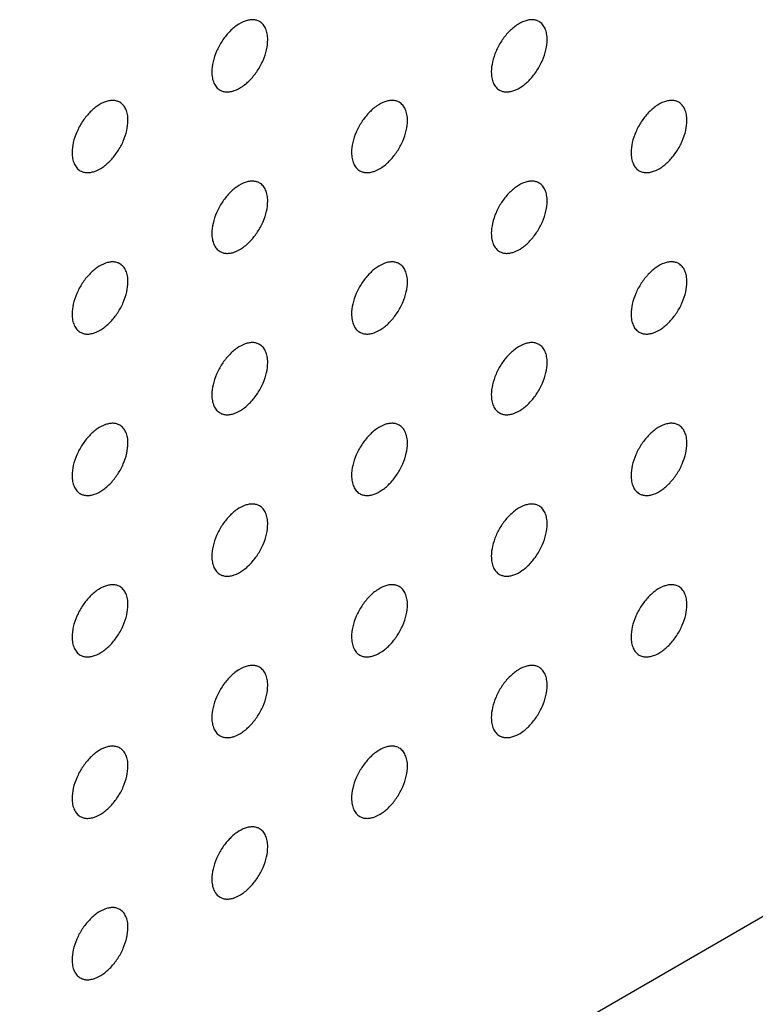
# Model space of a CAD drawing. Header units: inches. Extents: x 0 to 34, y 0 to 22.
# Tile 69 of 176: x 28.066 to 28.438, y 6.951 to 7.449. Entities that reach past the tile are written whole.
import ezdxf

# ---------------------------------------------------------------- set-up
doc = ezdxf.new("R2010")
doc.units = ezdxf.units.IN
doc.header["$LTSCALE"] = 1.87
doc.header["$MEASUREMENT"] = 0
doc.layers.add('02___PRT_ALL_AXES', color=7, linetype='CONTINUOUS')
doc.layers.add('03___PRT_ALL_CURVES', color=7, linetype='CONTINUOUS')

msp = doc.modelspace()

# ---------------------------------------------------------------- linework, layer by layer
at = {"layer": '02___PRT_ALL_AXES', "color": 7, "linetype": 'CONTINUOUS'}
for points, knots in [([(28.1873, 7.44812), (28.1868, 7.4484), (28.18572, 7.44886), (28.18392, 7.44912), (28.182, 7.44897), (28.1792, 7.44823), (28.17562, 7.44628), (28.17167, 7.44277), (28.16817, 7.4383), (28.16541, 7.43322), (28.16364, 7.42793), (28.16315, 7.42434), (28.16315, 7.42263)], [0, 0, 0, 0, 0.042842, 0.087441, 0.135298, 0.187275, 0.304489, 0.438213, 0.582466, 0.729664, 0.871609, 1, 1, 1, 1]), ([(28.19144, 7.43897), (28.19144, 7.43997), (28.19128, 7.4419), (28.1905, 7.44454), (28.1892, 7.4467), (28.18796, 7.44774), (28.1873, 7.44812)], [0, 0, 0, 0, 0.288094, 0.548173, 0.782164, 1, 1, 1, 1]), ([(28.32872, 7.44813), (28.32823, 7.44841), (28.32714, 7.44886), (28.32535, 7.44913), (28.32342, 7.44898), (28.32062, 7.44824), (28.31704, 7.44628), (28.31309, 7.44278), (28.30959, 7.43831), (28.30683, 7.43322), (28.30506, 7.42794), (28.30458, 7.42435), (28.30458, 7.42264)], [0, 0, 0, 0, 0.042842, 0.087441, 0.135298, 0.187275, 0.304489, 0.438213, 0.582466, 0.729664, 0.871609, 1, 1, 1, 1]), ([(28.33286, 7.43897), (28.33286, 7.43998), (28.3327, 7.4419), (28.33192, 7.44455), (28.33062, 7.44671), (28.32938, 7.44775), (28.32872, 7.44813)], [0, 0, 0, 0, 0.288094, 0.548173, 0.782164, 1, 1, 1, 1]), ([(28.1673, 7.41348), (28.16779, 7.4132), (28.16888, 7.41274), (28.17067, 7.41248), (28.1726, 7.41263), (28.1754, 7.41337), (28.17898, 7.41532), (28.18293, 7.41883), (28.18642, 7.4233), (28.18918, 7.42838), (28.19095, 7.43367), (28.19144, 7.43726), (28.19144, 7.43897)], [0, 0, 0, 0, 0.042842, 0.087441, 0.135298, 0.187275, 0.304489, 0.438213, 0.582466, 0.729664, 0.871609, 1, 1, 1, 1]), ([(28.30872, 7.41349), (28.30921, 7.4132), (28.3103, 7.41275), (28.31209, 7.41249), (28.31402, 7.41263), (28.31682, 7.41338), (28.3204, 7.41533), (28.32435, 7.41883), (28.32784, 7.42331), (28.3306, 7.42839), (28.33237, 7.43367), (28.33286, 7.43727), (28.33286, 7.43897)], [0, 0, 0, 0, 0.042842, 0.087441, 0.135298, 0.187275, 0.304489, 0.438213, 0.582466, 0.729664, 0.871609, 1, 1, 1, 1]), ([(28.16315, 7.42263), (28.16315, 7.42163), (28.16331, 7.4197), (28.16409, 7.41706), (28.1654, 7.4149), (28.16664, 7.41386), (28.1673, 7.41348)], [0, 0, 0, 0, 0.288094, 0.548173, 0.782164, 1, 1, 1, 1]), ([(28.30458, 7.42264), (28.30458, 7.42164), (28.30474, 7.41971), (28.30551, 7.41707), (28.30682, 7.41491), (28.30806, 7.41387), (28.30872, 7.41349)], [0, 0, 0, 0, 0.288094, 0.548173, 0.782164, 1, 1, 1, 1]), ([(28.11659, 7.40729), (28.11609, 7.40758), (28.11501, 7.40803), (28.11321, 7.40829), (28.11129, 7.40815), (28.10849, 7.4074), (28.10491, 7.40545), (28.10096, 7.40195), (28.09746, 7.39747), (28.0947, 7.39239), (28.09293, 7.38711), (28.09244, 7.38351), (28.09244, 7.38181)], [0, 0, 0, 0, 0.042842, 0.087441, 0.135298, 0.187275, 0.304489, 0.438213, 0.582466, 0.729664, 0.871609, 1, 1, 1, 1]), ([(28.12073, 7.39814), (28.12073, 7.39915), (28.12057, 7.40107), (28.11979, 7.40371), (28.11849, 7.40588), (28.11725, 7.40691), (28.11659, 7.40729)], [0, 0, 0, 0, 0.288094, 0.548173, 0.782164, 1, 1, 1, 1]), ([(28.25801, 7.4073), (28.25751, 7.40758), (28.25643, 7.40804), (28.25464, 7.4083), (28.25271, 7.40815), (28.24991, 7.40741), (28.24633, 7.40546), (28.24238, 7.40195), (28.23888, 7.39748), (28.23612, 7.3924), (28.23435, 7.38711), (28.23387, 7.38352), (28.23387, 7.38182)], [0, 0, 0, 0, 0.042842, 0.087441, 0.135298, 0.187275, 0.304489, 0.438213, 0.582466, 0.729664, 0.871609, 1, 1, 1, 1]), ([(28.26215, 7.39815), (28.26215, 7.39915), (28.26199, 7.40108), (28.26121, 7.40372), (28.25991, 7.40588), (28.25867, 7.40692), (28.25801, 7.4073)], [0, 0, 0, 0, 0.288094, 0.548173, 0.782164, 1, 1, 1, 1]), ([(28.39943, 7.40731), (28.39894, 7.40759), (28.39785, 7.40804), (28.39606, 7.40831), (28.39413, 7.40816), (28.39133, 7.40742), (28.38775, 7.40546), (28.3838, 7.40196), (28.3803, 7.39749), (28.37755, 7.3924), (28.37577, 7.38712), (28.37529, 7.38353), (28.37529, 7.38182)], [0, 0, 0, 0, 0.042842, 0.087441, 0.135298, 0.187275, 0.304489, 0.438213, 0.582466, 0.729664, 0.871609, 1, 1, 1, 1]), ([(28.40357, 7.39815), (28.40357, 7.39916), (28.40341, 7.40108), (28.40263, 7.40373), (28.40133, 7.40589), (28.40009, 7.40693), (28.39943, 7.40731)], [0, 0, 0, 0, 0.288094, 0.548173, 0.782164, 1, 1, 1, 1]), ([(28.09659, 7.37265), (28.09708, 7.37237), (28.09816, 7.37192), (28.09996, 7.37165), (28.10189, 7.3718), (28.10468, 7.37254), (28.10826, 7.3745), (28.11222, 7.378), (28.11571, 7.38247), (28.11847, 7.38756), (28.12024, 7.39284), (28.12073, 7.39643), (28.12073, 7.39814)], [0, 0, 0, 0, 0.042842, 0.087441, 0.135298, 0.187275, 0.304489, 0.438213, 0.582466, 0.729664, 0.871609, 1, 1, 1, 1]), ([(28.23801, 7.37266), (28.2385, 7.37238), (28.23959, 7.37192), (28.24138, 7.37166), (28.24331, 7.37181), (28.24611, 7.37255), (28.24969, 7.3745), (28.25364, 7.37801), (28.25713, 7.38248), (28.25989, 7.38756), (28.26166, 7.39285), (28.26215, 7.39644), (28.26215, 7.39815)], [0, 0, 0, 0, 0.042842, 0.087441, 0.135298, 0.187275, 0.304489, 0.438213, 0.582466, 0.729664, 0.871609, 1, 1, 1, 1]), ([(28.37943, 7.37267), (28.37992, 7.37238), (28.38101, 7.37193), (28.3828, 7.37167), (28.38473, 7.37182), (28.38753, 7.37256), (28.39111, 7.37451), (28.39506, 7.37802), (28.39856, 7.38249), (28.40131, 7.38757), (28.40308, 7.39286), (28.40357, 7.39645), (28.40357, 7.39815)], [0, 0, 0, 0, 0.042842, 0.087441, 0.135298, 0.187275, 0.304489, 0.438213, 0.582466, 0.729664, 0.871609, 1, 1, 1, 1]), ([(28.09244, 7.38181), (28.09244, 7.3808), (28.0926, 7.37888), (28.09338, 7.37623), (28.09469, 7.37407), (28.09593, 7.37303), (28.09659, 7.37265)], [0, 0, 0, 0, 0.288094, 0.548173, 0.782164, 1, 1, 1, 1]), ([(28.23387, 7.38182), (28.23387, 7.38081), (28.23403, 7.37888), (28.2348, 7.37624), (28.23611, 7.37408), (28.23735, 7.37304), (28.23801, 7.37266)], [0, 0, 0, 0, 0.288094, 0.548173, 0.782164, 1, 1, 1, 1]), ([(28.37529, 7.38182), (28.37529, 7.38082), (28.37545, 7.37889), (28.37622, 7.37625), (28.37753, 7.37409), (28.37877, 7.37305), (28.37943, 7.37267)], [0, 0, 0, 0, 0.288094, 0.548173, 0.782164, 1, 1, 1, 1]), ([(28.1873, 7.36647), (28.1868, 7.36676), (28.18572, 7.36721), (28.18392, 7.36747), (28.182, 7.36733), (28.1792, 7.36658), (28.17562, 7.36463), (28.17167, 7.36113), (28.16817, 7.35666), (28.16541, 7.35157), (28.16364, 7.34629), (28.16315, 7.34269), (28.16315, 7.34099)], [0, 0, 0, 0, 0.042842, 0.087441, 0.135298, 0.187275, 0.304489, 0.438213, 0.582466, 0.729664, 0.871609, 1, 1, 1, 1]), ([(28.19144, 7.35732), (28.19144, 7.35833), (28.19128, 7.36025), (28.1905, 7.3629), (28.1892, 7.36506), (28.18796, 7.36609), (28.1873, 7.36647)], [0, 0, 0, 0, 0.288094, 0.548173, 0.782164, 1, 1, 1, 1]), ([(28.32872, 7.36648), (28.32823, 7.36676), (28.32714, 7.36722), (28.32535, 7.36748), (28.32342, 7.36733), (28.32062, 7.36659), (28.31704, 7.36464), (28.31309, 7.36113), (28.30959, 7.35666), (28.30683, 7.35158), (28.30506, 7.34629), (28.30458, 7.3427), (28.30458, 7.341)], [0, 0, 0, 0, 0.042842, 0.087441, 0.135298, 0.187275, 0.304489, 0.438213, 0.582466, 0.729664, 0.871609, 1, 1, 1, 1]), ([(28.33286, 7.35733), (28.33286, 7.35833), (28.3327, 7.36026), (28.33192, 7.3629), (28.33062, 7.36506), (28.32938, 7.3661), (28.32872, 7.36648)], [0, 0, 0, 0, 0.288094, 0.548173, 0.782164, 1, 1, 1, 1]), ([(28.1673, 7.33183), (28.16779, 7.33155), (28.16888, 7.3311), (28.17067, 7.33083), (28.1726, 7.33098), (28.1754, 7.33172), (28.17898, 7.33368), (28.18293, 7.33718), (28.18642, 7.34165), (28.18918, 7.34674), (28.19095, 7.35202), (28.19144, 7.35561), (28.19144, 7.35732)], [0, 0, 0, 0, 0.042842, 0.087441, 0.135298, 0.187275, 0.304489, 0.438213, 0.582466, 0.729664, 0.871609, 1, 1, 1, 1]), ([(28.30872, 7.33184), (28.30921, 7.33156), (28.3103, 7.3311), (28.31209, 7.33084), (28.31402, 7.33099), (28.31682, 7.33173), (28.3204, 7.33368), (28.32435, 7.33719), (28.32784, 7.34166), (28.3306, 7.34674), (28.33237, 7.35203), (28.33286, 7.35562), (28.33286, 7.35733)], [0, 0, 0, 0, 0.042842, 0.087441, 0.135298, 0.187275, 0.304489, 0.438213, 0.582466, 0.729664, 0.871609, 1, 1, 1, 1]), ([(28.16315, 7.34099), (28.16315, 7.33998), (28.16331, 7.33806), (28.16409, 7.33541), (28.1654, 7.33325), (28.16664, 7.33221), (28.1673, 7.33183)], [0, 0, 0, 0, 0.288094, 0.548173, 0.782164, 1, 1, 1, 1]), ([(28.30458, 7.341), (28.30458, 7.33999), (28.30474, 7.33807), (28.30551, 7.33542), (28.30682, 7.33326), (28.30806, 7.33222), (28.30872, 7.33184)], [0, 0, 0, 0, 0.288094, 0.548173, 0.782164, 1, 1, 1, 1]), ([(28.11659, 7.32565), (28.11609, 7.32593), (28.11501, 7.32638), (28.11321, 7.32665), (28.11129, 7.3265), (28.10849, 7.32576), (28.10491, 7.3238), (28.10096, 7.3203), (28.09746, 7.31583), (28.0947, 7.31074), (28.09293, 7.30546), (28.09244, 7.30187), (28.09244, 7.30016)], [0, 0, 0, 0, 0.042842, 0.087441, 0.135298, 0.187275, 0.304489, 0.438213, 0.582466, 0.729664, 0.871609, 1, 1, 1, 1]), ([(28.25801, 7.32565), (28.25751, 7.32594), (28.25643, 7.32639), (28.25464, 7.32665), (28.25271, 7.32651), (28.24991, 7.32576), (28.24633, 7.32381), (28.24238, 7.32031), (28.23888, 7.31584), (28.23612, 7.31075), (28.23435, 7.30547), (28.23387, 7.30187), (28.23387, 7.30017)], [0, 0, 0, 0, 0.042842, 0.087441, 0.135298, 0.187275, 0.304489, 0.438213, 0.582466, 0.729664, 0.871609, 1, 1, 1, 1]), ([(28.39943, 7.32566), (28.39894, 7.32595), (28.39785, 7.3264), (28.39606, 7.32666), (28.39413, 7.32651), (28.39133, 7.32577), (28.38775, 7.32382), (28.3838, 7.32031), (28.3803, 7.31584), (28.37755, 7.31076), (28.37577, 7.30547), (28.37529, 7.30188), (28.37529, 7.30018)], [0, 0, 0, 0, 0.042842, 0.087441, 0.135298, 0.187275, 0.304489, 0.438213, 0.582466, 0.729664, 0.871609, 1, 1, 1, 1]), ([(28.40357, 7.31651), (28.40357, 7.31751), (28.40341, 7.31944), (28.40263, 7.32208), (28.40133, 7.32424), (28.40009, 7.32528), (28.39943, 7.32566)], [0, 0, 0, 0, 0.288094, 0.548173, 0.782164, 1, 1, 1, 1]), ([(28.12073, 7.31649), (28.12073, 7.3175), (28.12057, 7.31942), (28.11979, 7.32207), (28.11849, 7.32423), (28.11725, 7.32526), (28.11659, 7.32565)], [0, 0, 0, 0, 0.288094, 0.548173, 0.782164, 1, 1, 1, 1]), ([(28.26215, 7.3165), (28.26215, 7.31751), (28.26199, 7.31943), (28.26121, 7.32208), (28.25991, 7.32424), (28.25867, 7.32527), (28.25801, 7.32565)], [0, 0, 0, 0, 0.288094, 0.548173, 0.782164, 1, 1, 1, 1]), ([(28.09659, 7.29101), (28.09708, 7.29072), (28.09816, 7.29027), (28.09996, 7.29001), (28.10189, 7.29015), (28.10468, 7.29089), (28.10826, 7.29285), (28.11222, 7.29635), (28.11571, 7.30082), (28.11847, 7.30591), (28.12024, 7.31119), (28.12073, 7.31479), (28.12073, 7.31649)], [0, 0, 0, 0, 0.042842, 0.087441, 0.135298, 0.187275, 0.304489, 0.438213, 0.582466, 0.729664, 0.871609, 1, 1, 1, 1]), ([(28.23801, 7.29101), (28.2385, 7.29073), (28.23959, 7.29028), (28.24138, 7.29001), (28.24331, 7.29016), (28.24611, 7.2909), (28.24969, 7.29286), (28.25364, 7.29636), (28.25713, 7.30083), (28.25989, 7.30592), (28.26166, 7.3112), (28.26215, 7.31479), (28.26215, 7.3165)], [0, 0, 0, 0, 0.042842, 0.087441, 0.135298, 0.187275, 0.304489, 0.438213, 0.582466, 0.729664, 0.871609, 1, 1, 1, 1]), ([(28.37943, 7.29102), (28.37992, 7.29074), (28.38101, 7.29029), (28.3828, 7.29002), (28.38473, 7.29017), (28.38753, 7.29091), (28.39111, 7.29287), (28.39506, 7.29637), (28.39856, 7.30084), (28.40131, 7.30593), (28.40308, 7.31121), (28.40357, 7.3148), (28.40357, 7.31651)], [0, 0, 0, 0, 0.042842, 0.087441, 0.135298, 0.187275, 0.304489, 0.438213, 0.582466, 0.729664, 0.871609, 1, 1, 1, 1]), ([(28.09244, 7.30016), (28.09244, 7.29915), (28.0926, 7.29723), (28.09338, 7.29458), (28.09469, 7.29242), (28.09593, 7.29139), (28.09659, 7.29101)], [0, 0, 0, 0, 0.288094, 0.548173, 0.782164, 1, 1, 1, 1]), ([(28.23387, 7.30017), (28.23387, 7.29916), (28.23403, 7.29724), (28.2348, 7.29459), (28.23611, 7.29243), (28.23735, 7.29139), (28.23801, 7.29101)], [0, 0, 0, 0, 0.288094, 0.548173, 0.782164, 1, 1, 1, 1]), ([(28.37529, 7.30018), (28.37529, 7.29917), (28.37545, 7.29725), (28.37622, 7.2946), (28.37753, 7.29244), (28.37877, 7.2914), (28.37943, 7.29102)], [0, 0, 0, 0, 0.288094, 0.548173, 0.782164, 1, 1, 1, 1]), ([(28.1873, 7.28483), (28.1868, 7.28511), (28.18572, 7.28556), (28.18392, 7.28583), (28.182, 7.28568), (28.1792, 7.28494), (28.17562, 7.28298), (28.17167, 7.27948), (28.16817, 7.27501), (28.16541, 7.26992), (28.16364, 7.26464), (28.16315, 7.26105), (28.16315, 7.25934)], [0, 0, 0, 0, 0.042842, 0.087441, 0.135298, 0.187275, 0.304489, 0.438213, 0.582466, 0.729664, 0.871609, 1, 1, 1, 1]), ([(28.19144, 7.27567), (28.19144, 7.27668), (28.19128, 7.2786), (28.1905, 7.28125), (28.1892, 7.28341), (28.18796, 7.28444), (28.1873, 7.28483)], [0, 0, 0, 0, 0.288094, 0.548173, 0.782164, 1, 1, 1, 1]), ([(28.32872, 7.28483), (28.32823, 7.28512), (28.32714, 7.28557), (28.32535, 7.28583), (28.32342, 7.28569), (28.32062, 7.28494), (28.31704, 7.28299), (28.31309, 7.27949), (28.30959, 7.27502), (28.30683, 7.26993), (28.30506, 7.26465), (28.30458, 7.26105), (28.30458, 7.25935)], [0, 0, 0, 0, 0.042842, 0.087441, 0.135298, 0.187275, 0.304489, 0.438213, 0.582466, 0.729664, 0.871609, 1, 1, 1, 1]), ([(28.33286, 7.27568), (28.33286, 7.27669), (28.3327, 7.27861), (28.33192, 7.28126), (28.33062, 7.28342), (28.32938, 7.28445), (28.32872, 7.28483)], [0, 0, 0, 0, 0.288094, 0.548173, 0.782164, 1, 1, 1, 1]), ([(28.1673, 7.25019), (28.16779, 7.2499), (28.16888, 7.24945), (28.17067, 7.24919), (28.1726, 7.24933), (28.1754, 7.25008), (28.17898, 7.25203), (28.18293, 7.25553), (28.18642, 7.26), (28.18918, 7.26509), (28.19095, 7.27037), (28.19144, 7.27397), (28.19144, 7.27567)], [0, 0, 0, 0, 0.042842, 0.087441, 0.135298, 0.187275, 0.304489, 0.438213, 0.582466, 0.729664, 0.871609, 1, 1, 1, 1]), ([(28.30872, 7.25019), (28.30921, 7.24991), (28.3103, 7.24946), (28.31209, 7.24919), (28.31402, 7.24934), (28.31682, 7.25008), (28.3204, 7.25204), (28.32435, 7.25554), (28.32784, 7.26001), (28.3306, 7.2651), (28.33237, 7.27038), (28.33286, 7.27397), (28.33286, 7.27568)], [0, 0, 0, 0, 0.042842, 0.087441, 0.135298, 0.187275, 0.304489, 0.438213, 0.582466, 0.729664, 0.871609, 1, 1, 1, 1]), ([(28.16315, 7.25934), (28.16315, 7.25833), (28.16331, 7.25641), (28.16409, 7.25376), (28.1654, 7.2516), (28.16664, 7.25057), (28.1673, 7.25019)], [0, 0, 0, 0, 0.288094, 0.548173, 0.782164, 1, 1, 1, 1]), ([(28.30458, 7.25935), (28.30458, 7.25834), (28.30474, 7.25642), (28.30551, 7.25377), (28.30682, 7.25161), (28.30806, 7.25058), (28.30872, 7.25019)], [0, 0, 0, 0, 0.288094, 0.548173, 0.782164, 1, 1, 1, 1]), ([(28.11659, 7.244), (28.11609, 7.24428), (28.11501, 7.24474), (28.11321, 7.245), (28.11129, 7.24485), (28.10849, 7.24411), (28.10491, 7.24215), (28.10096, 7.23865), (28.09746, 7.23418), (28.0947, 7.22909), (28.09293, 7.22381), (28.09244, 7.22022), (28.09244, 7.21851)], [0, 0, 0, 0, 0.042842, 0.087441, 0.135298, 0.187275, 0.304489, 0.438213, 0.582466, 0.729664, 0.871609, 1, 1, 1, 1]), ([(28.12073, 7.23484), (28.12073, 7.23585), (28.12057, 7.23777), (28.11979, 7.24042), (28.11849, 7.24258), (28.11725, 7.24362), (28.11659, 7.244)], [0, 0, 0, 0, 0.288094, 0.548173, 0.782164, 1, 1, 1, 1]), ([(28.25801, 7.24401), (28.25751, 7.24429), (28.25643, 7.24474), (28.25464, 7.24501), (28.25271, 7.24486), (28.24991, 7.24412), (28.24633, 7.24216), (28.24238, 7.23866), (28.23888, 7.23419), (28.23612, 7.2291), (28.23435, 7.22382), (28.23387, 7.22023), (28.23387, 7.21852)], [0, 0, 0, 0, 0.042842, 0.087441, 0.135298, 0.187275, 0.304489, 0.438213, 0.582466, 0.729664, 0.871609, 1, 1, 1, 1]), ([(28.26215, 7.23485), (28.26215, 7.23586), (28.26199, 7.23778), (28.26121, 7.24043), (28.25991, 7.24259), (28.25867, 7.24363), (28.25801, 7.24401)], [0, 0, 0, 0, 0.288094, 0.548173, 0.782164, 1, 1, 1, 1]), ([(28.39943, 7.24401), (28.39894, 7.2443), (28.39785, 7.24475), (28.39606, 7.24501), (28.39413, 7.24487), (28.39133, 7.24413), (28.38775, 7.24217), (28.3838, 7.23867), (28.3803, 7.2342), (28.37755, 7.22911), (28.37577, 7.22383), (28.37529, 7.22023), (28.37529, 7.21853)], [0, 0, 0, 0, 0.042842, 0.087441, 0.135298, 0.187275, 0.304489, 0.438213, 0.582466, 0.729664, 0.871609, 1, 1, 1, 1]), ([(28.40357, 7.23486), (28.40357, 7.23587), (28.40341, 7.23779), (28.40263, 7.24044), (28.40133, 7.2426), (28.40009, 7.24363), (28.39943, 7.24401)], [0, 0, 0, 0, 0.288094, 0.548173, 0.782164, 1, 1, 1, 1]), ([(28.09659, 7.20936), (28.09708, 7.20907), (28.09816, 7.20862), (28.09996, 7.20836), (28.10189, 7.20851), (28.10468, 7.20925), (28.10826, 7.2112), (28.11222, 7.21471), (28.11571, 7.21918), (28.11847, 7.22426), (28.12024, 7.22955), (28.12073, 7.23314), (28.12073, 7.23484)], [0, 0, 0, 0, 0.042842, 0.087441, 0.135298, 0.187275, 0.304489, 0.438213, 0.582466, 0.729664, 0.871609, 1, 1, 1, 1]), ([(28.23801, 7.20937), (28.2385, 7.20908), (28.23959, 7.20863), (28.24138, 7.20837), (28.24331, 7.20851), (28.24611, 7.20926), (28.24969, 7.21121), (28.25364, 7.21471), (28.25713, 7.21918), (28.25989, 7.22427), (28.26166, 7.22955), (28.26215, 7.23315), (28.26215, 7.23485)], [0, 0, 0, 0, 0.042842, 0.087441, 0.135298, 0.187275, 0.304489, 0.438213, 0.582466, 0.729664, 0.871609, 1, 1, 1, 1]), ([(28.37943, 7.20937), (28.37992, 7.20909), (28.38101, 7.20864), (28.3828, 7.20837), (28.38473, 7.20852), (28.38753, 7.20926), (28.39111, 7.21122), (28.39506, 7.21472), (28.39856, 7.21919), (28.40131, 7.22428), (28.40308, 7.22956), (28.40357, 7.23315), (28.40357, 7.23486)], [0, 0, 0, 0, 0.042842, 0.087441, 0.135298, 0.187275, 0.304489, 0.438213, 0.582466, 0.729664, 0.871609, 1, 1, 1, 1]), ([(28.09244, 7.21851), (28.09244, 7.21751), (28.0926, 7.21558), (28.09338, 7.21294), (28.09469, 7.21078), (28.09593, 7.20974), (28.09659, 7.20936)], [0, 0, 0, 0, 0.288094, 0.548173, 0.782164, 1, 1, 1, 1]), ([(28.23387, 7.21852), (28.23387, 7.21751), (28.23403, 7.21559), (28.2348, 7.21294), (28.23611, 7.21078), (28.23735, 7.20975), (28.23801, 7.20937)], [0, 0, 0, 0, 0.288094, 0.548173, 0.782164, 1, 1, 1, 1]), ([(28.37529, 7.21853), (28.37529, 7.21752), (28.37545, 7.2156), (28.37622, 7.21295), (28.37753, 7.21079), (28.37877, 7.20976), (28.37943, 7.20937)], [0, 0, 0, 0, 0.288094, 0.548173, 0.782164, 1, 1, 1, 1]), ([(28.1873, 7.20318), (28.1868, 7.20346), (28.18572, 7.20392), (28.18392, 7.20418), (28.182, 7.20403), (28.1792, 7.20329), (28.17562, 7.20134), (28.17167, 7.19783), (28.16817, 7.19336), (28.16541, 7.18828), (28.16364, 7.18299), (28.16315, 7.1794), (28.16315, 7.17769)], [0, 0, 0, 0, 0.042842, 0.087441, 0.135298, 0.187275, 0.304489, 0.438213, 0.582466, 0.729664, 0.871609, 1, 1, 1, 1]), ([(28.19144, 7.19402), (28.19144, 7.19503), (28.19128, 7.19695), (28.1905, 7.1996), (28.1892, 7.20176), (28.18796, 7.2028), (28.1873, 7.20318)], [0, 0, 0, 0, 0.288094, 0.548173, 0.782164, 1, 1, 1, 1]), ([(28.32872, 7.20319), (28.32823, 7.20347), (28.32714, 7.20392), (28.32535, 7.20419), (28.32342, 7.20404), (28.32062, 7.2033), (28.31704, 7.20134), (28.31309, 7.19784), (28.30959, 7.19337), (28.30683, 7.18828), (28.30506, 7.183), (28.30458, 7.17941), (28.30458, 7.1777)], [0, 0, 0, 0, 0.042842, 0.087441, 0.135298, 0.187275, 0.304489, 0.438213, 0.582466, 0.729664, 0.871609, 1, 1, 1, 1]), ([(28.33286, 7.19403), (28.33286, 7.19504), (28.3327, 7.19696), (28.33192, 7.19961), (28.33062, 7.20177), (28.32938, 7.20281), (28.32872, 7.20319)], [0, 0, 0, 0, 0.288094, 0.548173, 0.782164, 1, 1, 1, 1]), ([(28.1673, 7.16854), (28.16779, 7.16826), (28.16888, 7.1678), (28.17067, 7.16754), (28.1726, 7.16769), (28.1754, 7.16843), (28.17898, 7.17038), (28.18293, 7.17389), (28.18642, 7.17836), (28.18918, 7.18344), (28.19095, 7.18873), (28.19144, 7.19232), (28.19144, 7.19402)], [0, 0, 0, 0, 0.042842, 0.087441, 0.135298, 0.187275, 0.304489, 0.438213, 0.582466, 0.729664, 0.871609, 1, 1, 1, 1]), ([(28.30872, 7.16855), (28.30921, 7.16826), (28.3103, 7.16781), (28.31209, 7.16755), (28.31402, 7.16769), (28.31682, 7.16844), (28.3204, 7.17039), (28.32435, 7.17389), (28.32784, 7.17836), (28.3306, 7.18345), (28.33237, 7.18873), (28.33286, 7.19233), (28.33286, 7.19403)], [0, 0, 0, 0, 0.042842, 0.087441, 0.135298, 0.187275, 0.304489, 0.438213, 0.582466, 0.729664, 0.871609, 1, 1, 1, 1]), ([(28.16315, 7.17769), (28.16315, 7.17669), (28.16331, 7.17476), (28.16409, 7.17212), (28.1654, 7.16996), (28.16664, 7.16892), (28.1673, 7.16854)], [0, 0, 0, 0, 0.288094, 0.548173, 0.782164, 1, 1, 1, 1]), ([(28.30458, 7.1777), (28.30458, 7.17669), (28.30474, 7.17477), (28.30551, 7.17213), (28.30682, 7.16996), (28.30806, 7.16893), (28.30872, 7.16855)], [0, 0, 0, 0, 0.288094, 0.548173, 0.782164, 1, 1, 1, 1]), ([(28.11659, 7.16235), (28.11609, 7.16264), (28.11501, 7.16309), (28.11321, 7.16335), (28.11129, 7.1632), (28.10849, 7.16246), (28.10491, 7.16051), (28.10096, 7.157), (28.09746, 7.15253), (28.0947, 7.14745), (28.09293, 7.14216), (28.09244, 7.13857), (28.09244, 7.13687)], [0, 0, 0, 0, 0.042842, 0.087441, 0.135298, 0.187275, 0.304489, 0.438213, 0.582466, 0.729664, 0.871609, 1, 1, 1, 1]), ([(28.12073, 7.1532), (28.12073, 7.1542), (28.12057, 7.15613), (28.11979, 7.15877), (28.11849, 7.16093), (28.11725, 7.16197), (28.11659, 7.16235)], [0, 0, 0, 0, 0.288094, 0.548173, 0.782164, 1, 1, 1, 1]), ([(28.25801, 7.16236), (28.25751, 7.16264), (28.25643, 7.1631), (28.25464, 7.16336), (28.25271, 7.16321), (28.24991, 7.16247), (28.24633, 7.16052), (28.24238, 7.15701), (28.23888, 7.15254), (28.23612, 7.14746), (28.23435, 7.14217), (28.23387, 7.13858), (28.23387, 7.13687)], [0, 0, 0, 0, 0.042842, 0.087441, 0.135298, 0.187275, 0.304489, 0.438213, 0.582466, 0.729664, 0.871609, 1, 1, 1, 1]), ([(28.26215, 7.1532), (28.26215, 7.15421), (28.26199, 7.15614), (28.26121, 7.15878), (28.25991, 7.16094), (28.25867, 7.16198), (28.25801, 7.16236)], [0, 0, 0, 0, 0.288094, 0.548173, 0.782164, 1, 1, 1, 1]), ([(28.39943, 7.16237), (28.39894, 7.16265), (28.39785, 7.1631), (28.39606, 7.16337), (28.39413, 7.16322), (28.39133, 7.16248), (28.38775, 7.16052), (28.3838, 7.15702), (28.3803, 7.15255), (28.37755, 7.14746), (28.37577, 7.14218), (28.37529, 7.13859), (28.37529, 7.13688)], [0, 0, 0, 0, 0.042842, 0.087441, 0.135298, 0.187275, 0.304489, 0.438213, 0.582466, 0.729664, 0.871609, 1, 1, 1, 1]), ([(28.40357, 7.15321), (28.40357, 7.15422), (28.40341, 7.15614), (28.40263, 7.15879), (28.40133, 7.16095), (28.40009, 7.16199), (28.39943, 7.16237)], [0, 0, 0, 0, 0.288094, 0.548173, 0.782164, 1, 1, 1, 1]), ([(28.09659, 7.12771), (28.09708, 7.12743), (28.09816, 7.12698), (28.09996, 7.12671), (28.10189, 7.12686), (28.10468, 7.1276), (28.10826, 7.12956), (28.11222, 7.13306), (28.11571, 7.13753), (28.11847, 7.14262), (28.12024, 7.1479), (28.12073, 7.15149), (28.12073, 7.1532)], [0, 0, 0, 0, 0.042842, 0.087441, 0.135298, 0.187275, 0.304489, 0.438213, 0.582466, 0.729664, 0.871609, 1, 1, 1, 1]), ([(28.23801, 7.12772), (28.2385, 7.12744), (28.23959, 7.12698), (28.24138, 7.12672), (28.24331, 7.12687), (28.24611, 7.12761), (28.24969, 7.12956), (28.25364, 7.13307), (28.25713, 7.13754), (28.25989, 7.14262), (28.26166, 7.14791), (28.26215, 7.1515), (28.26215, 7.1532)], [0, 0, 0, 0, 0.042842, 0.087441, 0.135298, 0.187275, 0.304489, 0.438213, 0.582466, 0.729664, 0.871609, 1, 1, 1, 1]), ([(28.37943, 7.12773), (28.37992, 7.12744), (28.38101, 7.12699), (28.3828, 7.12673), (28.38473, 7.12687), (28.38753, 7.12762), (28.39111, 7.12957), (28.39506, 7.13307), (28.39856, 7.13755), (28.40131, 7.14263), (28.40308, 7.14791), (28.40357, 7.15151), (28.40357, 7.15321)], [0, 0, 0, 0, 0.042842, 0.087441, 0.135298, 0.187275, 0.304489, 0.438213, 0.582466, 0.729664, 0.871609, 1, 1, 1, 1]), ([(28.09244, 7.13687), (28.09244, 7.13586), (28.0926, 7.13394), (28.09338, 7.13129), (28.09469, 7.12913), (28.09593, 7.12809), (28.09659, 7.12771)], [0, 0, 0, 0, 0.288094, 0.548173, 0.782164, 1, 1, 1, 1]), ([(28.23387, 7.13687), (28.23387, 7.13587), (28.23403, 7.13394), (28.2348, 7.1313), (28.23611, 7.12914), (28.23735, 7.1281), (28.23801, 7.12772)], [0, 0, 0, 0, 0.288094, 0.548173, 0.782164, 1, 1, 1, 1]), ([(28.37529, 7.13688), (28.37529, 7.13587), (28.37545, 7.13395), (28.37622, 7.13131), (28.37753, 7.12915), (28.37877, 7.12811), (28.37943, 7.12773)], [0, 0, 0, 0, 0.288094, 0.548173, 0.782164, 1, 1, 1, 1]), ([(28.1873, 7.12153), (28.1868, 7.12182), (28.18572, 7.12227), (28.18392, 7.12253), (28.182, 7.12239), (28.1792, 7.12164), (28.17562, 7.11969), (28.17167, 7.11619), (28.16817, 7.11171), (28.16541, 7.10663), (28.16364, 7.10135), (28.16315, 7.09775), (28.16315, 7.09605)], [0, 0, 0, 0, 0.042842, 0.087441, 0.135298, 0.187275, 0.304489, 0.438213, 0.582466, 0.729664, 0.871609, 1, 1, 1, 1]), ([(28.19144, 7.11238), (28.19144, 7.11338), (28.19128, 7.11531), (28.1905, 7.11795), (28.1892, 7.12011), (28.18796, 7.12115), (28.1873, 7.12153)], [0, 0, 0, 0, 0.288094, 0.548173, 0.782164, 1, 1, 1, 1]), ([(28.32872, 7.12154), (28.32823, 7.12182), (28.32714, 7.12228), (28.32535, 7.12254), (28.32342, 7.12239), (28.32062, 7.12165), (28.31704, 7.1197), (28.31309, 7.11619), (28.30959, 7.11172), (28.30683, 7.10664), (28.30506, 7.10135), (28.30458, 7.09776), (28.30458, 7.09605)], [0, 0, 0, 0, 0.042842, 0.087441, 0.135298, 0.187275, 0.304489, 0.438213, 0.582466, 0.729664, 0.871609, 1, 1, 1, 1]), ([(28.33286, 7.11239), (28.33286, 7.11339), (28.3327, 7.11532), (28.33192, 7.11796), (28.33062, 7.12012), (28.32938, 7.12116), (28.32872, 7.12154)], [0, 0, 0, 0, 0.288094, 0.548173, 0.782164, 1, 1, 1, 1]), ([(28.1673, 7.08689), (28.16779, 7.08661), (28.16888, 7.08616), (28.17067, 7.08589), (28.1726, 7.08604), (28.1754, 7.08678), (28.17898, 7.08874), (28.18293, 7.09224), (28.18642, 7.09671), (28.18918, 7.1018), (28.19095, 7.10708), (28.19144, 7.11067), (28.19144, 7.11238)], [0, 0, 0, 0, 0.042842, 0.087441, 0.135298, 0.187275, 0.304489, 0.438213, 0.582466, 0.729664, 0.871609, 1, 1, 1, 1]), ([(28.30872, 7.0869), (28.30921, 7.08662), (28.3103, 7.08616), (28.31209, 7.0859), (28.31402, 7.08605), (28.31682, 7.08679), (28.3204, 7.08874), (28.32435, 7.09225), (28.32784, 7.09672), (28.3306, 7.1018), (28.33237, 7.10709), (28.33286, 7.11068), (28.33286, 7.11239)], [0, 0, 0, 0, 0.042842, 0.087441, 0.135298, 0.187275, 0.304489, 0.438213, 0.582466, 0.729664, 0.871609, 1, 1, 1, 1]), ([(28.16315, 7.09605), (28.16315, 7.09504), (28.16331, 7.09312), (28.16409, 7.09047), (28.1654, 7.08831), (28.16664, 7.08727), (28.1673, 7.08689)], [0, 0, 0, 0, 0.288094, 0.548173, 0.782164, 1, 1, 1, 1]), ([(28.30458, 7.09605), (28.30458, 7.09505), (28.30474, 7.09312), (28.30551, 7.09048), (28.30682, 7.08832), (28.30806, 7.08728), (28.30872, 7.0869)], [0, 0, 0, 0, 0.288094, 0.548173, 0.782164, 1, 1, 1, 1]), ([(28.11659, 7.0807), (28.11609, 7.08099), (28.11501, 7.08144), (28.11321, 7.0817), (28.11129, 7.08156), (28.10849, 7.08082), (28.10491, 7.07886), (28.10096, 7.07536), (28.09746, 7.07089), (28.0947, 7.0658), (28.09293, 7.06052), (28.09244, 7.05692), (28.09244, 7.05522)], [0, 0, 0, 0, 0.042842, 0.087441, 0.135298, 0.187275, 0.304489, 0.438213, 0.582466, 0.729664, 0.871609, 1, 1, 1, 1]), ([(28.25801, 7.08071), (28.25751, 7.081), (28.25643, 7.08145), (28.25464, 7.08171), (28.25271, 7.08157), (28.24991, 7.08082), (28.24633, 7.07887), (28.24238, 7.07537), (28.23888, 7.07089), (28.23612, 7.06581), (28.23435, 7.06053), (28.23387, 7.05693), (28.23387, 7.05523)], [0, 0, 0, 0, 0.042842, 0.087441, 0.135298, 0.187275, 0.304489, 0.438213, 0.582466, 0.729664, 0.871609, 1, 1, 1, 1]), ([(28.12073, 7.07155), (28.12073, 7.07256), (28.12057, 7.07448), (28.11979, 7.07713), (28.11849, 7.07929), (28.11725, 7.08032), (28.11659, 7.0807)], [0, 0, 0, 0, 0.288094, 0.548173, 0.782164, 1, 1, 1, 1]), ([(28.26215, 7.07156), (28.26215, 7.07257), (28.26199, 7.07449), (28.26121, 7.07713), (28.25991, 7.07929), (28.25867, 7.08033), (28.25801, 7.08071)], [0, 0, 0, 0, 0.288094, 0.548173, 0.782164, 1, 1, 1, 1]), ([(28.09659, 7.04607), (28.09708, 7.04578), (28.09816, 7.04533), (28.09996, 7.04506), (28.10189, 7.04521), (28.10468, 7.04595), (28.10826, 7.04791), (28.11222, 7.05141), (28.11571, 7.05588), (28.11847, 7.06097), (28.12024, 7.06625), (28.12073, 7.06984), (28.12073, 7.07155)], [0, 0, 0, 0, 0.042842, 0.087441, 0.135298, 0.187275, 0.304489, 0.438213, 0.582466, 0.729664, 0.871609, 1, 1, 1, 1]), ([(28.23801, 7.04607), (28.2385, 7.04579), (28.23959, 7.04534), (28.24138, 7.04507), (28.24331, 7.04522), (28.24611, 7.04596), (28.24969, 7.04792), (28.25364, 7.05142), (28.25713, 7.05589), (28.25989, 7.06098), (28.26166, 7.06626), (28.26215, 7.06985), (28.26215, 7.07156)], [0, 0, 0, 0, 0.042842, 0.087441, 0.135298, 0.187275, 0.304489, 0.438213, 0.582466, 0.729664, 0.871609, 1, 1, 1, 1]), ([(28.09244, 7.05522), (28.09244, 7.05421), (28.0926, 7.05229), (28.09338, 7.04964), (28.09469, 7.04748), (28.09593, 7.04645), (28.09659, 7.04607)], [0, 0, 0, 0, 0.288094, 0.548173, 0.782164, 1, 1, 1, 1]), ([(28.23387, 7.05523), (28.23387, 7.05422), (28.23403, 7.0523), (28.2348, 7.04965), (28.23611, 7.04749), (28.23735, 7.04645), (28.23801, 7.04607)], [0, 0, 0, 0, 0.288094, 0.548173, 0.782164, 1, 1, 1, 1]), ([(28.1873, 7.03988), (28.1868, 7.04017), (28.18572, 7.04062), (28.18392, 7.04088), (28.182, 7.04074), (28.1792, 7.04), (28.17562, 7.03804), (28.17167, 7.03454), (28.16817, 7.03007), (28.16541, 7.02498), (28.16364, 7.0197), (28.16315, 7.0161), (28.16315, 7.0144)], [0, 0, 0, 0, 0.042842, 0.087441, 0.135298, 0.187275, 0.304489, 0.438213, 0.582466, 0.729664, 0.871609, 1, 1, 1, 1]), ([(28.19144, 7.03073), (28.19144, 7.03174), (28.19128, 7.03366), (28.1905, 7.03631), (28.1892, 7.03847), (28.18796, 7.0395), (28.1873, 7.03988)], [0, 0, 0, 0, 0.288094, 0.548173, 0.782164, 1, 1, 1, 1]), ([(28.1673, 7.00525), (28.16779, 7.00496), (28.16888, 7.00451), (28.17067, 7.00425), (28.1726, 7.00439), (28.1754, 7.00513), (28.17898, 7.00709), (28.18293, 7.01059), (28.18642, 7.01506), (28.18918, 7.02015), (28.19095, 7.02543), (28.19144, 7.02903), (28.19144, 7.03073)], [0, 0, 0, 0, 0.042842, 0.087441, 0.135298, 0.187275, 0.304489, 0.438213, 0.582466, 0.729664, 0.871609, 1, 1, 1, 1]), ([(28.16315, 7.0144), (28.16315, 7.01339), (28.16331, 7.01147), (28.16409, 7.00882), (28.1654, 7.00666), (28.16664, 7.00563), (28.1673, 7.00525)], [0, 0, 0, 0, 0.288094, 0.548173, 0.782164, 1, 1, 1, 1]), ([(28.11659, 6.99906), (28.11609, 6.99934), (28.11501, 6.99979), (28.11321, 7.00006), (28.11129, 6.99991), (28.10849, 6.99917), (28.10491, 6.99721), (28.10096, 6.99371), (28.09746, 6.98924), (28.0947, 6.98415), (28.09293, 6.97887), (28.09244, 6.97528), (28.09244, 6.97357)], [0, 0, 0, 0, 0.042842, 0.087441, 0.135298, 0.187275, 0.304489, 0.438213, 0.582466, 0.729664, 0.871609, 1, 1, 1, 1]), ([(28.12073, 6.9899), (28.12073, 6.99091), (28.12057, 6.99283), (28.11979, 6.99548), (28.11849, 6.99764), (28.11725, 6.99868), (28.11659, 6.99906)], [0, 0, 0, 0, 0.288094, 0.548173, 0.782164, 1, 1, 1, 1]), ([(28.09659, 6.96442), (28.09708, 6.96413), (28.09816, 6.96368), (28.09996, 6.96342), (28.10189, 6.96356), (28.10468, 6.96431), (28.10826, 6.96626), (28.11222, 6.96976), (28.11571, 6.97424), (28.11847, 6.97932), (28.12024, 6.9846), (28.12073, 6.9882), (28.12073, 6.9899)], [0, 0, 0, 0, 0.042842, 0.087441, 0.135298, 0.187275, 0.304489, 0.438213, 0.582466, 0.729664, 0.871609, 1, 1, 1, 1]), ([(28.09244, 6.97357), (28.09244, 6.97256), (28.0926, 6.97064), (28.09338, 6.968), (28.09469, 6.96584), (28.09593, 6.9648), (28.09659, 6.96442)], [0, 0, 0, 0, 0.288094, 0.548173, 0.782164, 1, 1, 1, 1])]:
    msp.add_open_spline(points, degree=3, knots=knots, dxfattribs=at)
at = {"layer": '03___PRT_ALL_CURVES', "color": 4, "linetype": 'CONTINUOUS'}
msp.add_line((25.62409, 5.36861), (28.82556, 7.2171), dxfattribs=at)

doc.saveas('drawing.dxf')
